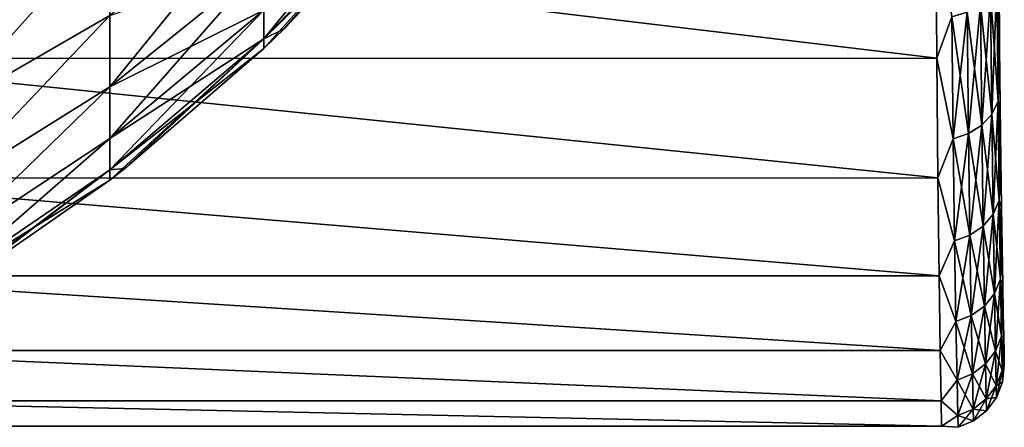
# Model space of a CAD drawing. Header units: metres. Extents: x 59 to 135, y -85 to 87.
# Tile 58 of 210: x 109 to 121, y -23 to -18. Entities that reach past the tile are written whole.
import ezdxf

# ---------------------------------------------------------------- set-up
doc = ezdxf.new("R2010")
doc.units = ezdxf.units.M
doc.layers.add('solid_21_404_502_XXX', color=7, linetype='CONTINUOUS')

msp = doc.modelspace()

# ---------------------------------------------------------------- linework, layer by layer
at = {"layer": 'solid_21_404_502_XXX'}
for points in [[(111.920319, -18.007162, -2.104735), (113.704964, -16.14011, -1.886508), (113.704964, -15.811966, -3.747505)], [(111.920319, -17.64106, -4.181008), (111.920319, -18.007162, -2.104735), (113.704964, -15.811966, -3.747505)], [(111.920319, -16.201336, -8.136617), (109.95063, -17.706997, -8.892788), (109.95063, -18.619659, -6.777001)], [(111.920319, -16.201336, -8.136617), (109.95063, -18.619659, -6.777001), (111.920319, -17.036392, -6.20074)], [(111.920319, -18.007162, 2.104735), (113.704964, -16.14011, 1.886508), (113.704964, -16.249987)], [(111.920319, -18.007162, 2.104735), (111.920319, -17.64106, 4.181008), (113.704964, -16.14011, 1.886508)], [(113.704964, -16.14011, -1.886508), (111.920319, -18.129749), (112.179276, -17.880312)], [(111.920319, -18.007162, -2.104735), (111.920319, -18.129749), (113.704964, -16.14011, -1.886508)], [(113.704964, -16.14011, -1.886508), (112.179276, -17.880312), (113.704964, -16.249987)], [(111.920319, -18.007162, 2.104735), (113.704964, -16.249987), (112.179276, -17.880312)], [(105.599998, -16.469137, 16.055141), (120.518745, -18.252956, 13.993912), (120.508682, -16.463959, 16.06045)], [(105.599998, -16.469137, -16.055141), (120.508682, -16.464399, -16.059998), (120.518745, -18.253342, -13.993409)], [(105.599998, -16.469137, 16.055141), (105.599998, -18.256933, 13.988723), (120.518745, -18.252956, 13.993912)], [(105.599998, -18.256933, -13.988723), (105.599998, -16.469137, -16.055141), (120.518745, -18.253342, -13.993409)], [(120.713364, -17.727947, 14.614122), (120.508682, -16.463959, 16.06045), (120.518745, -18.252956, 13.993912)], [(120.713364, -17.727768, -14.614346), (120.518745, -18.253342, -13.993409), (120.508682, -16.464399, -16.059998)], [(109.95063, -16.554878, 10.888315), (107.817078, -18.939833, 9.715866), (107.817078, -17.658424, 11.886773)], [(109.95063, -17.706997, 8.892788), (107.817078, -18.939833, 9.715866), (109.95063, -16.554878, 10.888315)], [(109.95063, -16.554878, -10.888315), (107.817078, -17.658436, -11.886754), (107.817078, -18.93984, -9.71585)], [(109.95063, -17.706997, -8.892788), (109.95063, -16.554878, -10.888315), (107.817078, -18.93984, -9.71585)], [(109.95063, -18.619659, 6.777001), (111.920319, -17.036392, 6.20074), (111.920319, -17.64106, 4.181008)], [(109.95063, -18.619659, 6.777001), (109.95063, -17.706997, 8.892788), (111.920319, -17.036392, 6.20074)], [(111.920319, -17.036392, -6.20074), (109.95063, -18.619659, -6.777001), (109.95063, -19.280521, -4.569567)], [(111.920319, -17.036392, -6.20074), (109.95063, -19.280521, -4.569567), (111.920319, -17.64106, -4.181008)], [(121.288475, -17.286114, -14.253517), (121.302437, -18.803364, -12.176876), (121.207695, -17.437326, -14.377709)], [(121.288475, -17.286289, 14.2533), (121.207695, -17.437504, 14.37749), (121.222397, -18.968288, 12.282741)], [(121.302437, -18.803516, 12.176641), (121.288475, -17.286289, 14.2533), (121.222397, -18.968288, 12.282741)], [(121.302437, -18.803516, 12.176641), (121.3162, -17.280647, 13.929069), (121.288475, -17.286289, 14.2533)], [(121.288475, -17.286114, -14.253517), (121.316208, -17.282257, -13.927066), (121.323036, -18.105238, -12.836195)], [(121.288475, -17.286114, -14.253517), (121.323036, -18.105238, -12.836195), (121.302437, -18.803364, -12.176876)], [(121.302437, -18.803516, 12.176641), (121.323021, -18.103756, 12.838293), (121.3162, -17.280647, 13.929069)], [(121.3162, -17.280647, 13.929069), (121.323021, -18.103756, 12.838293), (121.316208, -17.282257, -13.927066)], [(121.323021, -18.103756, 12.838293), (121.323036, -18.105238, -12.836195), (121.316208, -17.282257, -13.927066)], [(121.207695, -17.437326, -14.377709), (121.222389, -18.968134, -12.282977), (121.078423, -17.567038, -14.483906)], [(121.207695, -17.437504, 14.37749), (121.078423, -17.567217, 14.483685), (121.09375, -19.109829, 12.373465)], [(121.222397, -18.968288, 12.282741), (121.207695, -17.437504, 14.37749), (121.09375, -19.109829, 12.373465)], [(121.302437, -18.803364, -12.176876), (121.222389, -18.968134, -12.282977), (121.207695, -17.437326, -14.377709)], [(121.078423, -17.567038, -14.483906), (121.09375, -19.109674, -12.373703), (120.909706, -17.666164, -14.56467)], [(121.078423, -17.567217, 14.483685), (120.909714, -17.666346, 14.564447), (120.925514, -19.218229, 12.442463)], [(121.09375, -19.109829, 12.373465), (121.078423, -17.567217, 14.483685), (120.925514, -19.218229, 12.442463)], [(121.222389, -18.968134, -12.282977), (121.09375, -19.109674, -12.373703), (121.078423, -17.567038, -14.483906)], [(109.95063, -17.706997, 8.892788), (107.817078, -19.955614, 7.408697), (107.817078, -18.939833, 9.715866)], [(109.95063, -18.619659, 6.777001), (107.817078, -19.955614, 7.408697), (109.95063, -17.706997, 8.892788)], [(109.95063, -17.706997, -8.892788), (107.817078, -18.93984, -9.71585), (107.817078, -19.955618, -7.408684)], [(109.95063, -18.619659, -6.777001), (109.95063, -17.706997, -8.892788), (107.817078, -19.955618, -7.408684)], [(109.95063, -19.280521, 4.569567), (111.920319, -17.64106, 4.181008), (111.920319, -18.007162, 2.104735)], [(109.95063, -19.280521, 4.569567), (109.95063, -18.619659, 6.777001), (111.920319, -17.64106, 4.181008)], [(111.920319, -17.64106, -4.181008), (109.95063, -19.280521, -4.569567), (109.95063, -19.680647, -2.300338)], [(111.920319, -17.64106, -4.181008), (109.95063, -19.680647, -2.300338), (111.920319, -18.007162, -2.104735)], [(120.713364, -17.727768, -14.614346), (120.729469, -19.285738, -12.485142), (120.518745, -18.253342, -13.993409)], [(120.729469, -19.285894, 12.484901), (120.713364, -17.727947, 14.614122), (120.518745, -18.252956, 13.993912)], [(120.909706, -17.666164, -14.56467), (120.925514, -19.218071, -12.442702), (120.713364, -17.727768, -14.614346)], [(120.909714, -17.666346, 14.564447), (120.713364, -17.727947, 14.614122), (120.729469, -19.285894, 12.484901)], [(120.925514, -19.218071, -12.442702), (120.729469, -19.285738, -12.485142), (120.713364, -17.727768, -14.614346)], [(120.925514, -19.218229, 12.442463), (120.909714, -17.666346, 14.564447), (120.729469, -19.285894, 12.484901)], [(121.09375, -19.109674, -12.373703), (120.925514, -19.218071, -12.442702), (120.909706, -17.666164, -14.56467)], [(111.920319, -18.129749), (111.920319, -18.007162, 2.104735), (112.179276, -17.880312)], [(109.95063, -19.680647, 2.300338), (111.920319, -18.007162, 2.104735), (111.920319, -18.129749)], [(109.95063, -19.680647, 2.300338), (109.95063, -19.280521, 4.569567), (111.920319, -18.007162, 2.104735)], [(111.920319, -18.007162, -2.104735), (109.95063, -19.814627), (110.14399, -19.664358)], [(111.920319, -18.007162, -2.104735), (109.95063, -19.680647, -2.300338), (109.95063, -19.814627)], [(111.920319, -18.007162, -2.104735), (110.14399, -19.664358), (111.920319, -18.129749)], [(121.302437, -18.803516, 12.176641), (121.330826, -18.85844, 11.698585), (121.323021, -18.103756, 12.838293)], [(121.302437, -18.803364, -12.176876), (121.323036, -18.105238, -12.836195), (121.330841, -18.859791, -11.696398)], [(121.323021, -18.103756, 12.838293), (121.330826, -18.85844, 11.698585), (121.323036, -18.105238, -12.836195)], [(121.330826, -18.85844, 11.698585), (121.330841, -18.859791, -11.696398), (121.323036, -18.105238, -12.836195)], [(109.95063, -19.680647, 2.300338), (111.920319, -18.129749), (110.14399, -19.664358)], [(105.599998, -18.256933, 13.988723), (120.533546, -19.78433, 11.729464), (120.518745, -18.252956, 13.993912)], [(105.599998, -18.256933, -13.988723), (120.518745, -18.253342, -13.993409), (120.533554, -19.784653, -11.728919)], [(105.599998, -18.256933, 13.988723), (105.599998, -19.787054, 11.724868), (120.533546, -19.78433, 11.729464)], [(105.599998, -19.787054, -11.724868), (105.599998, -18.256933, -13.988723), (120.533554, -19.784653, -11.728919)], [(120.729469, -19.285894, 12.484901), (120.518745, -18.252956, 13.993912), (120.533546, -19.78433, 11.729464)], [(120.729469, -19.285738, -12.485142), (120.533554, -19.784653, -11.728919), (120.518745, -18.253342, -13.993409)], [(109.95063, -18.619659, 6.777001), (107.817078, -20.691521, 4.997623), (107.817078, -19.955614, 7.408697)], [(109.95063, -19.280521, 4.569567), (107.817078, -20.691521, 4.997623), (109.95063, -18.619659, 6.777001)], [(109.95063, -18.619659, -6.777001), (107.817078, -19.955618, -7.408684), (107.817078, -20.691525, -4.997614)], [(109.95063, -19.280521, -4.569567), (109.95063, -18.619659, -6.777001), (107.817078, -20.691525, -4.997614)], [(121.302437, -18.803364, -12.176876), (121.31871, -20.072884, -9.93979), (121.222389, -18.968134, -12.282977)], [(121.302437, -18.803516, 12.176641), (121.222397, -18.968288, 12.282741), (121.239365, -20.249121, 10.026149)], [(121.318718, -20.073008, 9.939539), (121.302437, -18.803516, 12.176641), (121.239365, -20.249121, 10.026149)], [(121.302437, -18.803364, -12.176876), (121.330841, -18.859791, -11.696398), (121.339188, -19.543165, -10.511656)], [(121.302437, -18.803364, -12.176876), (121.339188, -19.543165, -10.511656), (121.31871, -20.072884, -9.93979)], [(121.318718, -20.073008, 9.939539), (121.330826, -18.85844, 11.698585), (121.302437, -18.803516, 12.176641)], [(121.318718, -20.073008, 9.939539), (121.339172, -19.54195, 10.513923), (121.330826, -18.85844, 11.698585)], [(121.330826, -18.85844, 11.698585), (121.339172, -19.54195, 10.513923), (121.330841, -18.859791, -11.696398)], [(121.339172, -19.54195, 10.513923), (121.339188, -19.543165, -10.511656), (121.330841, -18.859791, -11.696398)], [(121.222389, -18.968134, -12.282977), (121.239365, -20.248997, -10.026402), (121.09375, -19.109674, -12.373703)], [(121.222397, -18.968288, 12.282741), (121.09375, -19.109829, 12.373465), (121.11132, -20.400557, 10.100208)], [(121.239365, -20.249121, 10.026149), (121.222397, -18.968288, 12.282741), (121.11132, -20.400557, 10.100208)], [(121.31871, -20.072884, -9.93979), (121.239365, -20.248997, -10.026402), (121.222389, -18.968134, -12.282977)], [(121.09375, -19.109674, -12.373703), (121.111313, -20.400431, -10.100463), (120.925514, -19.218071, -12.442702)], [(121.09375, -19.109829, 12.373465), (120.925514, -19.218229, 12.442463), (120.943542, -20.516712, 10.156531)], [(121.11132, -20.400557, 10.100208), (121.09375, -19.109829, 12.373465), (120.943542, -20.516712, 10.156531)], [(121.239365, -20.248997, -10.026402), (121.111313, -20.400431, -10.100463), (121.09375, -19.109674, -12.373703)], [(120.925514, -19.218071, -12.442702), (120.943535, -20.516584, -10.156788), (120.729469, -19.285738, -12.485142)], [(120.925514, -19.218229, 12.442463), (120.729469, -19.285894, 12.484901), (120.74778, -20.589451, 10.191175)], [(120.943542, -20.516712, 10.156531), (120.925514, -19.218229, 12.442463), (120.74778, -20.589451, 10.191175)], [(121.111313, -20.400431, -10.100463), (120.943535, -20.516584, -10.156788), (120.925514, -19.218071, -12.442702)], [(109.95063, -19.280521, 4.569567), (107.817078, -21.137236, 2.516458), (107.817078, -20.691521, 4.997623)], [(109.95063, -19.680647, 2.300338), (107.817078, -21.137236, 2.516458), (109.95063, -19.280521, 4.569567)], [(109.95063, -19.280521, -4.569567), (107.817078, -20.691525, -4.997614), (107.817078, -21.137236, -2.516453)], [(109.95063, -19.680647, -2.300338), (109.95063, -19.280521, -4.569567), (107.817078, -21.137236, -2.516453)], [(120.74778, -20.589451, 10.191175), (120.729469, -19.285894, 12.484901), (120.533546, -19.78433, 11.729464)], [(120.729469, -19.285738, -12.485142), (120.747772, -20.589323, -10.191432), (120.533554, -19.784653, -11.728919)], [(120.943535, -20.516584, -10.156788), (120.747772, -20.589323, -10.191432), (120.729469, -19.285738, -12.485142)], [(121.31871, -20.072884, -9.93979), (121.339188, -19.543165, -10.511656), (121.347656, -20.152454, -9.28679)], [(121.318718, -20.073008, 9.939539), (121.347641, -20.151381, 9.289126), (121.339172, -19.54195, 10.513923)], [(121.339172, -19.54195, 10.513923), (121.347641, -20.151381, 9.289126), (121.339188, -19.543165, -10.511656)], [(121.347641, -20.151381, 9.289126), (121.347656, -20.152454, -9.28679), (121.339188, -19.543165, -10.511656)], [(109.95063, -19.680647, -2.300338), (107.817078, -21.286505), (107.927773, -21.21793)], [(109.95063, -19.680647, -2.300338), (107.817078, -21.137236, -2.516453), (107.817078, -21.286505)], [(109.95063, -19.814627), (107.817078, -21.137236, 2.516458), (109.95063, -19.680647, 2.300338)], [(109.95063, -19.680647, -2.300338), (107.927773, -21.21793), (109.95063, -19.814627)], [(109.95063, -19.814627), (109.95063, -19.680647, 2.300338), (110.14399, -19.664358)], [(105.599998, -19.787054, 11.724868), (120.549812, -21.036261, 9.299232), (120.533546, -19.78433, 11.729464)], [(105.599998, -19.787054, -11.724868), (120.533554, -19.784653, -11.728919), (120.54982, -21.036516, -9.298654)], [(105.599998, -19.787054, 11.724868), (105.599998, -21.037897, 9.295528), (120.549812, -21.036261, 9.299232)], [(105.599998, -21.037897, -9.295528), (105.599998, -19.787054, -11.724868), (120.54982, -21.036516, -9.298654)], [(107.927773, -21.21793), (107.817078, -21.137236, 2.516458), (109.95063, -19.814627)], [(120.74778, -20.589451, 10.191175), (120.533546, -19.78433, 11.729464), (120.549812, -21.036261, 9.299232)], [(120.747772, -20.589323, -10.191432), (120.54982, -21.036516, -9.298654), (120.533554, -19.784653, -11.728919)], [(121.31871, -20.072884, -9.93979), (121.334572, -21.078005, -7.57176), (121.239365, -20.248997, -10.026402)], [(121.318718, -20.073008, 9.939539), (121.239365, -20.249121, 10.026149), (121.255821, -21.263189, 7.637473)], [(121.334572, -21.078096, 7.571495), (121.318718, -20.073008, 9.939539), (121.255821, -21.263189, 7.637473)], [(121.31871, -20.072884, -9.93979), (121.347656, -20.152454, -9.28679), (121.355843, -20.685179, -8.026851)], [(121.31871, -20.072884, -9.93979), (121.355843, -20.685179, -8.026851), (121.334572, -21.078005, -7.57176)], [(121.334572, -21.078096, 7.571495), (121.347641, -20.151381, 9.289126), (121.318718, -20.073008, 9.939539)], [(121.239365, -20.248997, -10.026402), (121.255821, -21.263096, -7.63774), (121.111313, -20.400431, -10.100463)], [(121.239365, -20.249121, 10.026149), (121.11132, -20.400557, 10.100208), (121.128296, -21.422459, 7.693891)], [(121.255821, -21.263189, 7.637473), (121.239365, -20.249121, 10.026149), (121.128296, -21.422459, 7.693891)], [(121.334572, -21.078005, -7.57176), (121.255821, -21.263096, -7.63774), (121.239365, -20.248997, -10.026402)], [(121.334572, -21.078096, 7.571495), (121.355827, -20.684252, 8.02925), (121.347641, -20.151381, 9.289126)], [(121.347641, -20.151381, 9.289126), (121.355827, -20.684252, 8.02925), (121.347656, -20.152454, -9.28679)], [(121.355827, -20.684252, 8.02925), (121.355843, -20.685179, -8.026851), (121.347656, -20.152454, -9.28679)], [(121.111313, -20.400431, -10.100463), (121.128288, -21.422365, -7.69416), (120.943535, -20.516584, -10.156788)], [(121.11132, -20.400557, 10.100208), (120.943542, -20.516712, 10.156531), (120.960907, -21.544752, 7.736797)], [(121.128296, -21.422459, 7.693891), (121.11132, -20.400557, 10.100208), (120.960907, -21.544752, 7.736797)], [(121.255821, -21.263096, -7.63774), (121.128288, -21.422365, -7.69416), (121.111313, -20.400431, -10.100463)], [(120.765396, -21.621508, 7.763188), (120.74778, -20.589451, 10.191175), (120.549812, -21.036261, 9.299232)], [(120.747772, -20.589323, -10.191432), (120.765396, -21.621412, -7.76346), (120.54982, -21.036516, -9.298654)], [(120.943535, -20.516584, -10.156788), (120.960907, -21.544657, -7.737068), (120.747772, -20.589323, -10.191432)], [(120.960907, -21.544657, -7.737068), (120.765396, -21.621412, -7.76346), (120.747772, -20.589323, -10.191432)], [(120.943542, -20.516712, 10.156531), (120.74778, -20.589451, 10.191175), (120.765396, -21.621508, 7.763188)], [(120.960907, -21.544752, 7.736797), (120.943542, -20.516712, 10.156531), (120.765396, -21.621508, 7.763188)], [(121.128288, -21.422365, -7.69416), (120.960907, -21.544657, -7.737068), (120.943535, -20.516584, -10.156788)], [(121.334572, -21.078096, 7.571495), (121.363396, -21.138708, 6.738766), (121.355827, -20.684252, 8.02925)], [(121.334572, -21.078005, -7.57176), (121.355843, -20.685179, -8.026851), (121.363411, -21.139486, -6.736313)], [(121.355827, -20.684252, 8.02925), (121.363396, -21.138708, 6.738766), (121.355843, -20.685179, -8.026851)], [(121.363396, -21.138708, 6.738766), (121.363411, -21.139486, -6.736313), (121.355843, -20.685179, -8.026851)], [(105.599998, -21.037897, 9.295528), (120.564804, -21.990988, 6.737686), (120.549812, -21.036261, 9.299232)], [(105.599998, -21.037897, -9.295528), (120.54982, -21.036516, -9.298654), (120.564804, -21.991175, -6.737081)], [(105.599998, -21.037897, 9.295528), (105.599998, -21.991814, 6.734992), (120.564804, -21.990988, 6.737686)], [(105.599998, -21.991814, -6.734992), (105.599998, -21.037897, -9.295528), (120.564804, -21.991175, -6.737081)], [(120.765396, -21.621508, 7.763188), (120.549812, -21.036261, 9.299232), (120.564804, -21.990988, 6.737686)], [(120.765396, -21.621412, -7.76346), (120.564804, -21.991175, -6.737081), (120.54982, -21.036516, -9.298654)], [(121.334572, -21.078005, -7.57176), (121.347687, -21.805525, -5.103987), (121.255821, -21.263096, -7.63774)], [(121.334572, -21.078096, 7.571495), (121.255821, -21.263189, 7.637473), (121.269402, -21.997183, 5.14819)], [(121.347687, -21.805592, 5.103714), (121.334572, -21.078096, 7.571495), (121.269402, -21.997183, 5.14819)], [(121.334572, -21.078005, -7.57176), (121.363411, -21.139486, -6.736313), (121.370049, -21.5137, -5.419719)], [(121.334572, -21.078005, -7.57176), (121.370049, -21.5137, -5.419719), (121.347687, -21.805525, -5.103987)], [(121.347687, -21.805592, 5.103714), (121.363396, -21.138708, 6.738766), (121.334572, -21.078096, 7.571495)], [(121.255821, -21.263096, -7.63774), (121.269402, -21.997116, -5.148465), (121.128288, -21.422365, -7.69416)], [(121.255821, -21.263189, 7.637473), (121.128296, -21.422459, 7.693891), (121.142273, -22.162121, 5.186221)], [(121.269402, -21.997183, 5.14819), (121.255821, -21.263189, 7.637473), (121.142273, -22.162121, 5.186221)], [(121.347687, -21.805525, -5.103987), (121.269402, -21.997116, -5.148465), (121.255821, -21.263096, -7.63774)], [(121.347687, -21.805592, 5.103714), (121.370033, -21.513073, 5.422215), (121.363396, -21.138708, 6.738766)], [(121.363396, -21.138708, 6.738766), (121.370033, -21.513073, 5.422215), (121.363411, -21.139486, -6.736313)], [(121.370033, -21.513073, 5.422215), (121.370049, -21.5137, -5.419719), (121.363411, -21.139486, -6.736313)], [(121.128288, -21.422365, -7.69416), (121.142265, -22.162054, -5.186498), (120.960907, -21.544657, -7.737068)], [(121.128296, -21.422459, 7.693891), (120.960907, -21.544752, 7.736797), (120.975189, -22.288858, 5.215144)], [(121.142273, -22.162121, 5.186221), (121.128296, -21.422459, 7.693891), (120.975189, -22.288858, 5.215144)], [(121.269402, -21.997116, -5.148465), (121.142265, -22.162054, -5.186498), (121.128288, -21.422365, -7.69416)], [(121.347687, -21.805592, 5.103714), (121.375481, -21.805735, 4.08498), (121.370033, -21.513073, 5.422215)], [(121.347687, -21.805525, -5.103987), (121.370049, -21.5137, -5.419719), (121.375488, -21.806206, -4.08245)], [(121.370033, -21.513073, 5.422215), (121.375481, -21.805735, 4.08498), (121.370049, -21.5137, -5.419719)], [(121.375481, -21.805735, 4.08498), (121.375488, -21.806206, -4.08245), (121.370049, -21.5137, -5.419719)], [(120.765396, -21.621412, -7.76346), (120.779869, -22.368452, -5.233214), (120.564804, -21.991175, -6.737081)], [(120.779869, -22.368519, 5.232934), (120.765396, -21.621508, 7.763188), (120.564804, -21.990988, 6.737686)], [(120.960907, -21.544657, -7.737068), (120.975189, -22.28879, -5.215423), (120.765396, -21.621412, -7.76346)], [(120.960907, -21.544752, 7.736797), (120.765396, -21.621508, 7.763188), (120.779869, -22.368519, 5.232934)], [(120.975189, -22.28879, -5.215423), (120.779869, -22.368452, -5.233214), (120.765396, -21.621412, -7.76346)], [(120.975189, -22.288858, 5.215144), (120.960907, -21.544752, 7.736797), (120.779869, -22.368519, 5.232934)], [(121.142265, -22.162054, -5.186498), (120.975189, -22.28879, -5.215423), (120.960907, -21.544657, -7.737068)], [(121.347687, -21.805525, -5.103987), (121.356293, -22.245903, -2.568984), (121.269402, -21.997116, -5.148465)], [(121.347687, -21.805592, 5.103714), (121.269402, -21.997183, 5.14819), (121.278297, -22.441458, 2.59109)], [(121.356293, -22.245934, 2.568705), (121.347687, -21.805592, 5.103714), (121.278297, -22.441458, 2.59109)], [(121.347687, -21.805525, -5.103987), (121.375488, -21.806206, -4.08245), (121.379524, -22.01586, -2.730002)], [(121.347687, -21.805525, -5.103987), (121.379524, -22.01586, -2.730002), (121.356293, -22.245903, -2.568984)], [(121.356293, -22.245934, 2.568705), (121.375481, -21.805735, 4.08498), (121.347687, -21.805592, 5.103714)], [(121.356293, -22.245934, 2.568705), (121.379517, -22.015543, 2.732557), (121.375481, -21.805735, 4.08498)], [(121.375481, -21.805735, 4.08498), (121.379517, -22.015543, 2.732557), (121.375488, -21.806206, -4.08245)], [(121.379517, -22.015543, 2.732557), (121.379524, -22.01586, -2.730002), (121.375488, -21.806206, -4.08245)], [(105.599998, -21.991814, 6.734992), (120.576126, -22.635031, 4.081099), (120.564804, -21.990988, 6.737686)], [(105.599998, -21.991814, -6.734992), (120.564804, -21.991175, -6.737081), (120.576126, -22.635143, -4.080476)], [(105.599998, -21.991814, 6.734992), (105.599998, -22.635338, 4.079398), (120.576126, -22.635031, 4.081099)], [(105.599998, -22.635338, -4.079398), (105.599998, -21.991814, -6.734992), (120.576126, -22.635143, -4.080476)], [(120.779869, -22.368519, 5.232934), (120.564804, -21.990988, 6.737686), (120.576126, -22.635031, 4.081099)], [(120.779869, -22.368452, -5.233214), (120.576126, -22.635143, -4.080476), (120.564804, -21.991175, -6.737081)], [(121.269402, -21.997116, -5.148465), (121.278297, -22.441427, -2.591372), (121.142265, -22.162054, -5.186498)], [(121.269402, -21.997183, 5.14819), (121.142273, -22.162121, 5.186221), (121.151421, -22.609829, 2.610232)], [(121.278297, -22.441458, 2.59109), (121.269402, -21.997183, 5.14819), (121.151421, -22.609829, 2.610232)], [(121.356293, -22.245903, -2.568984), (121.278297, -22.441427, -2.591372), (121.269402, -21.997116, -5.148465)], [(121.356293, -22.245934, 2.568705), (121.382004, -22.141811, 1.369725), (121.379517, -22.015543, 2.732557)], [(121.356293, -22.245903, -2.568984), (121.379524, -22.01586, -2.730002), (121.382011, -22.14197, -1.367156)], [(121.379517, -22.015543, 2.732557), (121.382004, -22.141811, 1.369725), (121.379524, -22.01586, -2.730002)], [(121.382004, -22.141811, 1.369725), (121.382011, -22.14197, -1.367156), (121.379524, -22.01586, -2.730002)], [(121.359291, -22.393353, -0.00014), (121.382004, -22.141811, 1.369725), (121.356293, -22.245934, 2.568705)], [(121.356293, -22.245903, -2.568984), (121.382011, -22.14197, -1.367156), (121.359291, -22.393353, -0.00014)], [(121.359291, -22.393353, -0.00014), (121.382843, -22.184032, 0.001287), (121.382004, -22.141811, 1.369725)], [(121.359291, -22.393353, -0.00014), (121.382011, -22.14197, -1.367156), (121.382843, -22.184032, 0.001287)], [(121.382004, -22.141811, 1.369725), (121.382843, -22.184032, 0.001287), (121.382011, -22.14197, -1.367156)], [(121.142265, -22.162054, -5.186498), (121.151421, -22.609798, -2.610515), (120.975189, -22.28879, -5.215423)], [(121.142273, -22.162121, 5.186221), (120.975189, -22.288858, 5.215144), (120.984535, -22.739256, 2.624789)], [(121.151421, -22.609829, 2.610232), (121.142273, -22.162121, 5.186221), (120.984535, -22.739256, 2.624789)], [(121.278297, -22.441427, -2.591372), (121.151421, -22.609798, -2.610515), (121.142265, -22.162054, -5.186498)], [(121.356293, -22.245903, -2.568984), (121.359291, -22.393353, -0.00014), (121.278297, -22.441427, -2.591372)], [(121.356293, -22.245934, 2.568705), (121.278297, -22.441458, 2.59109), (121.281395, -22.590195, -0.000142)], [(121.359291, -22.393353, -0.00014), (121.356293, -22.245934, 2.568705), (121.281395, -22.590195, -0.000142)], [(120.779869, -22.368452, -5.233214), (120.78933, -22.820644, -2.634029), (120.576126, -22.635143, -4.080476)], [(120.78933, -22.820677, 2.633743), (120.779869, -22.368519, 5.232934), (120.576126, -22.635031, 4.081099)], [(120.975189, -22.28879, -5.215423), (120.984535, -22.739225, -2.625074), (120.779869, -22.368452, -5.233214)], [(120.975189, -22.288858, 5.215144), (120.779869, -22.368519, 5.232934), (120.78933, -22.820677, 2.633743)], [(120.984535, -22.739225, -2.625074), (120.78933, -22.820644, -2.634029), (120.779869, -22.368452, -5.233214)], [(120.984535, -22.739256, 2.624789), (120.975189, -22.288858, 5.215144), (120.78933, -22.820677, 2.633743)], [(121.151421, -22.609798, -2.610515), (120.984535, -22.739225, -2.625074), (120.975189, -22.28879, -5.215423)], [(121.359291, -22.393353, -0.00014), (121.281395, -22.590195, -0.000142), (121.278297, -22.441427, -2.591372)], [(121.278297, -22.441427, -2.591372), (121.281395, -22.590195, -0.000142), (121.151421, -22.609798, -2.610515)], [(121.278297, -22.441458, 2.59109), (121.151421, -22.609829, 2.610232), (121.154602, -22.759712, -0.000143)], [(121.281395, -22.590195, -0.000142), (121.278297, -22.441458, 2.59109), (121.154602, -22.759712, -0.000143)], [(105.599998, -22.635338, 4.079398), (120.582222, -22.959341, 1.366996), (120.576126, -22.635031, 4.081099)], [(105.599998, -22.635338, -4.079398), (120.576126, -22.635143, -4.080476), (120.582222, -22.959379, -1.366364)], [(105.599998, -22.635338, 4.079398), (105.599998, -22.959387, 1.366227), (120.582222, -22.959341, 1.366996)], [(105.599998, -22.959387, -1.366227), (105.599998, -22.635338, -4.079398), (120.582222, -22.959379, -1.366364)], [(120.78933, -22.820677, 2.633743), (120.576126, -22.635031, 4.081099), (120.582222, -22.959341, 1.366996)], [(120.78933, -22.820644, -2.634029), (120.582222, -22.959379, -1.366364), (120.576126, -22.635143, -4.080476)], [(121.151421, -22.609798, -2.610515), (121.154602, -22.759712, -0.000143), (120.984535, -22.739225, -2.625074)], [(121.151421, -22.609829, 2.610232), (120.984535, -22.739256, 2.624789), (120.987778, -22.890041, -0.000144)], [(121.154602, -22.759712, -0.000143), (121.151421, -22.609829, 2.610232), (120.987778, -22.890041, -0.000144)], [(121.281395, -22.590195, -0.000142), (121.154602, -22.759712, -0.000143), (121.151421, -22.609798, -2.610515)], [(120.984535, -22.739225, -2.625074), (120.987778, -22.890041, -0.000144), (120.78933, -22.820644, -2.634029)], [(120.984535, -22.739256, 2.624789), (120.78933, -22.820677, 2.633743), (120.792618, -22.97205, -0.000144)], [(120.987778, -22.890041, -0.000144), (120.984535, -22.739256, 2.624789), (120.792618, -22.97205, -0.000144)], [(121.154602, -22.759712, -0.000143), (120.987778, -22.890041, -0.000144), (120.984535, -22.739225, -2.625074)], [(120.78933, -22.820644, -2.634029), (120.792618, -22.97205, -0.000144), (120.582222, -22.959379, -1.366364)], [(120.792618, -22.97205, -0.000144), (120.78933, -22.820677, 2.633743), (120.582222, -22.959341, 1.366996)], [(120.987778, -22.890041, -0.000144), (120.792618, -22.97205, -0.000144), (120.78933, -22.820644, -2.634029)], [(105.599998, -22.959387, -1.366227), (120.582222, -22.959379, -1.366364), (120.582222, -22.959341, 1.366996)], [(105.599998, -22.959387, 1.366227), (105.599998, -22.959387, -1.366227), (120.582222, -22.959341, 1.366996)], [(120.792618, -22.97205, -0.000144), (120.582222, -22.959341, 1.366996), (120.582222, -22.959379, -1.366364)]]:
    msp.add_3dface(points, dxfattribs=at)

doc.saveas('drawing.dxf')
